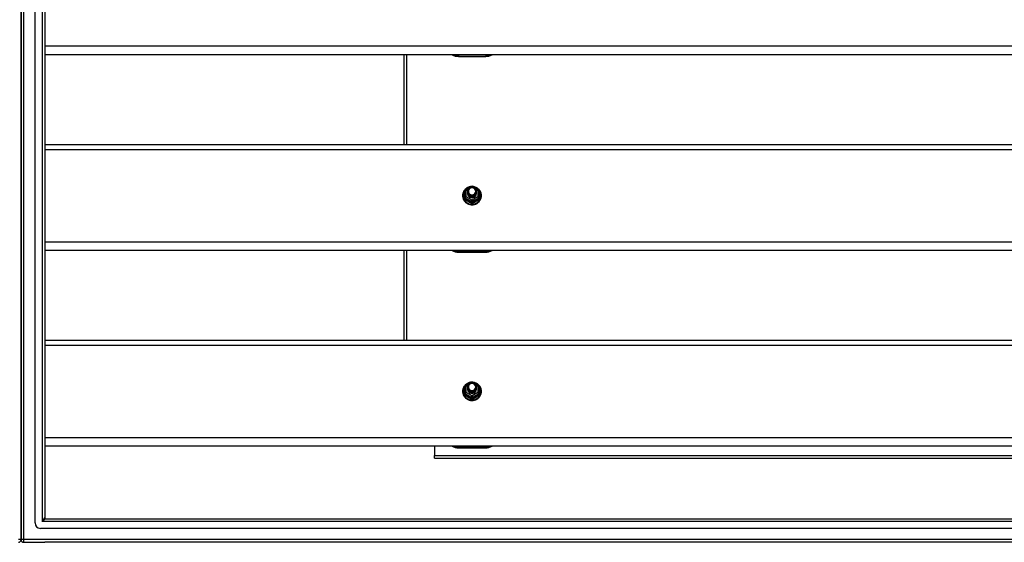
# Model space of a CAD drawing. Header units: inches. Extents: x 96 to 240, y 67 to 108.
# Tile 21 of 33: x 168 to 204, y 68 to 87. Entities that reach past the tile are written whole.
import ezdxf

# ---------------------------------------------------------------- set-up
doc = ezdxf.new("R2010")
doc.units = ezdxf.units.IN
doc.header["$MEASUREMENT"] = 0
doc.layers.add('Visible Edges(ANSI)', color=7, linetype='Continuous', lineweight=25)
doc.layers.add('Visible Tangent Edges(ANSI)', color=7, linetype='Continuous', lineweight=25)

msp = doc.modelspace()

# ---------------------------------------------------------------- linework, layer by layer
at = {"layer": 'Visible Edges(ANSI)'}
for p, q in [((168.619, 68.411), (168.619, 105.993)), ((168.108, 105.828), (168.108, 68.576)), ((168.108, 68.576), (168.108, 105.828)), ((168.974, 105.805), (168.974, 68.599)), ((238.608, 85.551), (168.974, 85.551)), ((182.108, 85.551), (182.108, 82.269)), ((184.108, 85.495), (185.108, 85.495)), ((168.974, 82.269), (238.608, 82.269)), ((184.374, 80.615), (184.588, 80.735)), ((184.627, 80.735), (184.841, 80.615)), ((184.354, 80.58), (184.354, 80.341)), ((184.354, 80.341), (184.354, 80.296)), ((184.454, 80.549), (184.454, 80.55)), ((184.454, 80.537), (184.454, 80.537)), ((184.454, 80.524), (184.454, 80.525)), ((184.454, 80.512), (184.454, 80.512)), ((184.454, 80.499), (184.454, 80.5)), ((184.454, 80.487), (184.454, 80.487)), ((184.454, 80.474), (184.454, 80.475)), ((184.761, 80.543), (184.761, 80.544)), ((184.761, 80.531), (184.761, 80.531)), ((184.761, 80.518), (184.761, 80.518)), ((184.761, 80.506), (184.761, 80.506)), ((184.761, 80.493), (184.761, 80.493)), ((184.761, 80.48), (184.761, 80.481)), ((184.862, 80.341), (184.862, 80.58)), ((184.862, 80.296), (184.862, 80.341)), ((184.59, 80.328), (184.588, 80.319)), ((238.608, 78.384), (168.974, 78.384)), ((182.108, 78.384), (182.108, 75.102)), ((184.108, 78.328), (185.108, 78.328)), ((168.974, 75.102), (238.608, 75.102)), ((184.374, 73.448), (184.588, 73.568)), ((184.627, 73.568), (184.841, 73.448)), ((184.354, 73.413), (184.354, 73.174)), ((184.354, 73.174), (184.354, 73.129)), ((184.454, 73.382), (184.454, 73.383)), ((184.454, 73.37), (184.454, 73.37)), ((184.454, 73.357), (184.454, 73.358)), ((184.454, 73.345), (184.454, 73.345)), ((184.454, 73.332), (184.454, 73.333)), ((184.454, 73.32), (184.454, 73.32)), ((184.454, 73.307), (184.454, 73.308)), ((184.59, 73.161), (184.588, 73.152)), ((184.761, 73.376), (184.761, 73.377)), ((184.761, 73.364), (184.761, 73.364)), ((184.761, 73.351), (184.761, 73.351)), ((184.761, 73.339), (184.761, 73.339)), ((184.761, 73.326), (184.761, 73.326)), ((184.761, 73.313), (184.761, 73.314)), ((184.862, 73.174), (184.862, 73.413)), ((184.862, 73.129), (184.862, 73.174)), ((238.608, 71.217), (168.974, 71.217)), ((183.233, 71.217), (183.233, 70.883)), ((184.108, 71.161), (185.108, 71.161)), ((183.233, 70.784), (183.233, 70.883)), ((183.233, 70.784), (233.983, 70.784)), ((168.108, 67.801), (168.108, 68.576)), ((168.108, 68.576), (168.108, 67.801)), ((169.005, 68.568), (239.211, 68.568)), ((239.399, 68.214), (168.816, 68.214)), ((168.207, 67.702), (168.974, 67.702)), ((240.009, 67.702), (168.974, 67.702))]:
    msp.add_line(p, q, dxfattribs=at)
at = {"layer": 'Visible Edges(ANSI)', "flags": 128}
for points in [[(184.582, 80.731), (184.557, 80.728), (184.532, 80.724), (184.508, 80.718), (184.485, 80.71), (184.462, 80.7), (184.439, 80.689), (184.418, 80.677), (184.398, 80.663), (184.378, 80.647), (184.36, 80.631), (184.344, 80.613), (184.328, 80.593), (184.314, 80.573), (184.302, 80.552), (184.291, 80.53), (184.282, 80.508), (184.274, 80.485), (184.269, 80.461), (184.265, 80.437), (184.263, 80.413), (184.263, 80.388), (184.264, 80.364), (184.268, 80.34), (184.273, 80.316), (184.28, 80.293), (184.288, 80.27), (184.299, 80.248), (184.311, 80.227), (184.324, 80.206), (184.339, 80.187), (184.356, 80.169), (184.373, 80.151), (184.392, 80.136), (184.412, 80.121), (184.433, 80.108), (184.455, 80.097), (184.478, 80.087), (184.502, 80.079), (184.526, 80.072), (184.55, 80.067), (184.575, 80.064), (184.6, 80.063), (184.625, 80.063), (184.649, 80.065), (184.674, 80.069), (184.698, 80.074), (184.722, 80.081), (184.745, 80.09), (184.768, 80.101), (184.79, 80.113), (184.81, 80.126), (184.83, 80.141), (184.849, 80.157), (184.866, 80.175), (184.882, 80.194), (184.896, 80.213), (184.909, 80.234), (184.921, 80.256), (184.93, 80.278), (184.938, 80.301), (184.945, 80.325), (184.949, 80.349), (184.952, 80.373), (184.953, 80.397)], [(184.953, 80.397), (184.951, 80.428), (184.947, 80.459), (184.939, 80.49), (184.929, 80.52), (184.916, 80.548), (184.9, 80.575), (184.881, 80.601), (184.86, 80.625), (184.837, 80.647), (184.812, 80.667), (184.786, 80.684), (184.757, 80.699), (184.728, 80.711), (184.697, 80.72), (184.666, 80.727), (184.634, 80.731)], [(184.475, 80.476), (184.459, 80.515), (184.454, 80.556), (184.462, 80.597), (184.482, 80.634), (184.512, 80.664), (184.55, 80.685), (184.592, 80.695), (184.636, 80.692), (184.677, 80.678), (184.713, 80.653), (184.74, 80.62), (184.757, 80.58), (184.761, 80.537), (184.753, 80.495), (184.733, 80.457), (184.703, 80.426), (184.666, 80.404), (184.623, 80.393), (184.579, 80.394), (184.538, 80.407), (184.502, 80.431), (184.475, 80.463), (184.459, 80.502), (184.454, 80.543)], [(184.454, 80.549), (184.454, 80.545), (184.454, 80.54), (184.455, 80.536), (184.455, 80.532), (184.456, 80.527), (184.457, 80.523), (184.458, 80.518), (184.459, 80.514), (184.46, 80.51), (184.461, 80.505), (184.463, 80.501), (184.464, 80.497), (184.466, 80.493), (184.468, 80.489), (184.47, 80.485), (184.472, 80.481), (184.474, 80.477), (184.477, 80.473), (184.479, 80.469), (184.482, 80.465), (184.485, 80.462), (184.488, 80.458), (184.491, 80.455), (184.494, 80.451)], [(184.454, 80.537), (184.455, 80.518), (184.459, 80.499), (184.466, 80.481), (184.475, 80.464), (184.486, 80.448), (184.499, 80.433), (184.514, 80.421), (184.531, 80.41), (184.549, 80.402), (184.568, 80.396), (184.588, 80.393), (184.608, 80.392), (184.628, 80.393), (184.647, 80.397), (184.666, 80.404), (184.684, 80.412), (184.701, 80.424), (184.716, 80.437), (184.729, 80.451), (184.741, 80.468), (184.75, 80.486), (184.756, 80.504), (184.76, 80.523), (184.761, 80.543)], [(184.761, 80.537), (184.761, 80.517), (184.757, 80.497), (184.751, 80.478), (184.743, 80.459), (184.732, 80.442), (184.718, 80.427), (184.703, 80.413), (184.686, 80.401), (184.668, 80.392), (184.648, 80.385), (184.628, 80.381), (184.608, 80.379), (184.587, 80.38), (184.567, 80.384), (184.547, 80.391), (184.529, 80.399), (184.512, 80.41), (184.497, 80.424), (184.484, 80.439), (184.473, 80.455), (184.464, 80.473), (184.458, 80.492), (184.455, 80.511), (184.454, 80.531)], [(184.454, 80.524), (184.455, 80.505), (184.459, 80.486), (184.466, 80.468), (184.475, 80.451), (184.486, 80.435), (184.499, 80.421), (184.514, 80.408), (184.531, 80.398), (184.549, 80.39), (184.568, 80.384), (184.588, 80.38), (184.608, 80.379), (184.628, 80.381), (184.647, 80.385), (184.666, 80.391), (184.684, 80.4), (184.701, 80.411), (184.716, 80.424), (184.729, 80.439), (184.741, 80.455), (184.75, 80.473), (184.756, 80.492), (184.76, 80.511), (184.761, 80.531)], [(184.761, 80.525), (184.761, 80.504), (184.757, 80.484), (184.751, 80.465), (184.743, 80.447), (184.732, 80.43), (184.718, 80.414), (184.703, 80.4), (184.686, 80.389), (184.668, 80.38), (184.648, 80.373), (184.628, 80.368), (184.608, 80.367), (184.587, 80.368), (184.567, 80.372), (184.547, 80.378), (184.529, 80.387), (184.512, 80.398), (184.497, 80.411), (184.484, 80.426), (184.473, 80.443), (184.464, 80.46), (184.458, 80.479), (184.455, 80.499), (184.454, 80.518)], [(184.454, 80.512), (184.455, 80.493), (184.459, 80.474), (184.466, 80.456), (184.475, 80.439), (184.486, 80.423), (184.499, 80.408), (184.514, 80.396), (184.531, 80.385), (184.549, 80.377), (184.568, 80.371), (184.588, 80.367), (184.608, 80.366), (184.628, 80.368), (184.647, 80.372), (184.666, 80.379), (184.684, 80.387), (184.701, 80.398), (184.716, 80.412), (184.729, 80.426), (184.741, 80.443), (184.75, 80.46), (184.756, 80.479), (184.76, 80.498), (184.761, 80.518)], [(184.761, 80.512), (184.761, 80.492), (184.757, 80.472), (184.751, 80.453), (184.743, 80.434), (184.732, 80.417), (184.718, 80.402), (184.703, 80.388), (184.686, 80.376), (184.668, 80.367), (184.648, 80.36), (184.628, 80.356), (184.608, 80.354), (184.587, 80.355), (184.567, 80.359), (184.547, 80.365), (184.529, 80.374), (184.512, 80.385), (184.497, 80.398), (184.484, 80.413), (184.473, 80.43), (184.464, 80.448), (184.458, 80.467), (184.455, 80.486), (184.454, 80.506)], [(184.454, 80.499), (184.455, 80.48), (184.459, 80.461), (184.466, 80.443), (184.475, 80.426), (184.486, 80.41), (184.499, 80.396), (184.514, 80.383), (184.531, 80.373), (184.549, 80.364), (184.568, 80.358), (184.588, 80.355), (184.608, 80.354), (184.628, 80.355), (184.647, 80.359), (184.666, 80.366), (184.684, 80.375), (184.701, 80.386), (184.716, 80.399), (184.729, 80.414), (184.741, 80.43), (184.75, 80.448), (184.756, 80.467), (184.76, 80.486), (184.761, 80.506)], [(184.761, 80.499), (184.761, 80.479), (184.757, 80.459), (184.751, 80.44), (184.743, 80.422), (184.732, 80.405), (184.718, 80.389), (184.703, 80.375), (184.686, 80.364), (184.668, 80.354), (184.648, 80.348), (184.628, 80.343), (184.608, 80.342), (184.587, 80.343), (184.567, 80.347), (184.547, 80.353), (184.529, 80.362), (184.512, 80.373), (184.497, 80.386), (184.484, 80.401), (184.473, 80.417), (184.464, 80.435), (184.458, 80.454), (184.455, 80.474), (184.454, 80.493)], [(184.454, 80.487), (184.455, 80.468), (184.459, 80.449), (184.466, 80.431), (184.475, 80.414), (184.486, 80.398), (184.499, 80.383), (184.514, 80.371), (184.531, 80.36), (184.549, 80.352), (184.568, 80.346), (184.588, 80.342), (184.608, 80.341), (184.628, 80.343), (184.647, 80.347), (184.666, 80.353), (184.684, 80.362), (184.701, 80.373), (184.716, 80.386), (184.729, 80.401), (184.741, 80.418), (184.75, 80.435), (184.756, 80.454), (184.76, 80.473), (184.761, 80.493)], [(184.761, 80.487), (184.761, 80.467), (184.757, 80.447), (184.751, 80.427), (184.743, 80.409), (184.732, 80.392), (184.718, 80.376), (184.703, 80.363), (184.686, 80.351), (184.668, 80.342), (184.648, 80.335), (184.628, 80.331), (184.608, 80.329), (184.587, 80.33), (184.567, 80.334), (184.547, 80.34), (184.529, 80.349), (184.512, 80.36), (184.497, 80.373), (184.484, 80.388), (184.473, 80.405), (184.464, 80.423), (184.458, 80.442), (184.455, 80.461), (184.454, 80.481)], [(184.454, 80.474), (184.455, 80.455), (184.459, 80.436), (184.466, 80.418), (184.475, 80.401), (184.486, 80.385), (184.499, 80.371), (184.514, 80.358), (184.531, 80.348), (184.549, 80.339), (184.568, 80.333), (184.588, 80.33), (184.608, 80.329), (184.628, 80.33), (184.647, 80.334), (184.666, 80.341), (184.684, 80.35), (184.701, 80.361), (184.716, 80.374), (184.729, 80.389), (184.741, 80.405), (184.75, 80.423), (184.756, 80.441), (184.76, 80.461), (184.761, 80.48)], [(184.588, 80.319), (184.58, 80.321), (184.572, 80.322), (184.564, 80.325), (184.556, 80.327), (184.549, 80.33), (184.541, 80.333), (184.534, 80.337), (184.527, 80.341), (184.52, 80.346), (184.513, 80.35), (184.507, 80.355), (184.501, 80.361), (184.496, 80.367), (184.49, 80.373), (184.485, 80.379), (184.48, 80.385), (184.476, 80.392), (184.472, 80.399), (184.469, 80.406), (184.466, 80.413), (184.463, 80.421), (184.461, 80.428), (184.459, 80.436), (184.457, 80.444)], [(184.492, 80.49), (184.491, 80.49), (184.491, 80.489), (184.49, 80.489), (184.489, 80.488), (184.489, 80.487), (184.488, 80.487), (184.487, 80.486), (184.486, 80.486), (184.486, 80.485), (184.485, 80.484), (184.484, 80.484), (184.484, 80.483), (184.483, 80.483), (184.482, 80.482), (184.481, 80.481), (184.481, 80.481), (184.48, 80.48), (184.479, 80.48), (184.479, 80.479), (184.478, 80.478), (184.477, 80.478), (184.476, 80.477), (184.476, 80.477), (184.475, 80.476)], [(184.492, 80.621), (184.491, 80.618), (184.489, 80.616), (184.488, 80.613), (184.487, 80.611), (184.486, 80.608), (184.485, 80.605), (184.484, 80.603), (184.483, 80.6), (184.482, 80.597), (184.482, 80.595), (184.481, 80.592), (184.48, 80.589), (184.48, 80.586), (184.479, 80.584), (184.479, 80.581), (184.479, 80.578), (184.478, 80.575), (184.478, 80.572), (184.478, 80.57), (184.478, 80.567), (184.478, 80.564), (184.478, 80.561), (184.478, 80.558), (184.478, 80.556)], [(184.478, 80.556), (184.478, 80.553), (184.478, 80.55), (184.478, 80.547), (184.478, 80.544), (184.478, 80.542), (184.478, 80.539), (184.478, 80.536), (184.479, 80.533), (184.479, 80.53), (184.479, 80.528), (184.48, 80.525), (184.481, 80.522), (184.481, 80.519), (184.482, 80.517), (184.483, 80.514), (184.483, 80.511), (184.484, 80.509), (184.485, 80.506), (184.486, 80.503), (184.487, 80.501), (184.488, 80.498), (184.49, 80.496), (184.491, 80.493), (184.492, 80.49)], [(184.494, 80.451), (184.516, 80.433), (184.543, 80.418), (184.571, 80.41), (184.601, 80.406), (184.631, 80.409), (184.66, 80.417), (184.686, 80.431), (184.71, 80.45), (184.728, 80.473), (184.742, 80.499), (184.75, 80.527), (184.752, 80.556), (184.747, 80.585), (184.736, 80.612), (184.72, 80.637), (184.699, 80.658), (184.674, 80.674), (184.645, 80.684), (184.616, 80.688), (184.586, 80.686), (184.557, 80.678), (184.531, 80.664), (184.509, 80.644), (184.492, 80.621)], [(184.582, 73.564), (184.557, 73.561), (184.532, 73.557), (184.508, 73.551), (184.485, 73.543), (184.462, 73.533), (184.439, 73.522), (184.418, 73.51), (184.398, 73.496), (184.378, 73.48), (184.36, 73.464), (184.344, 73.446), (184.328, 73.426), (184.314, 73.406), (184.302, 73.385), (184.291, 73.363), (184.282, 73.341), (184.274, 73.318), (184.269, 73.294), (184.265, 73.27), (184.263, 73.246), (184.263, 73.221), (184.264, 73.197), (184.268, 73.173), (184.273, 73.149), (184.28, 73.126), (184.288, 73.103), (184.299, 73.081), (184.311, 73.06), (184.324, 73.039), (184.339, 73.02), (184.356, 73.002), (184.373, 72.984), (184.392, 72.969), (184.412, 72.954), (184.433, 72.941), (184.455, 72.93), (184.478, 72.92), (184.502, 72.912), (184.526, 72.905), (184.55, 72.9), (184.575, 72.897), (184.6, 72.896), (184.625, 72.896), (184.649, 72.898), (184.674, 72.902), (184.698, 72.907), (184.722, 72.914), (184.745, 72.923), (184.768, 72.934), (184.79, 72.946), (184.81, 72.959), (184.83, 72.974), (184.849, 72.99), (184.866, 73.008), (184.882, 73.027), (184.896, 73.046), (184.909, 73.067), (184.921, 73.089), (184.93, 73.111), (184.938, 73.134), (184.945, 73.158), (184.949, 73.182), (184.952, 73.206), (184.953, 73.23)], [(184.475, 73.309), (184.459, 73.348), (184.454, 73.389), (184.462, 73.43), (184.482, 73.467), (184.512, 73.497), (184.55, 73.518), (184.592, 73.528), (184.636, 73.525), (184.677, 73.511), (184.713, 73.486), (184.74, 73.453), (184.757, 73.413), (184.761, 73.37), (184.753, 73.328), (184.733, 73.29), (184.703, 73.259), (184.666, 73.237), (184.623, 73.226), (184.579, 73.227), (184.538, 73.24), (184.502, 73.264), (184.475, 73.296), (184.459, 73.335), (184.454, 73.376)], [(184.494, 73.284), (184.516, 73.266), (184.543, 73.251), (184.571, 73.243), (184.601, 73.239), (184.631, 73.242), (184.66, 73.25), (184.686, 73.264), (184.71, 73.283), (184.728, 73.306), (184.742, 73.332), (184.75, 73.36), (184.752, 73.389), (184.747, 73.418), (184.736, 73.445), (184.72, 73.47), (184.699, 73.491), (184.674, 73.507), (184.645, 73.517), (184.616, 73.521), (184.586, 73.519), (184.557, 73.511), (184.531, 73.497), (184.509, 73.477), (184.492, 73.454)], [(184.953, 73.23), (184.951, 73.261), (184.947, 73.292), (184.939, 73.323), (184.929, 73.353), (184.916, 73.381), (184.9, 73.408), (184.881, 73.434), (184.86, 73.458), (184.837, 73.48), (184.812, 73.5), (184.786, 73.517), (184.757, 73.532), (184.728, 73.544), (184.697, 73.553), (184.666, 73.56), (184.634, 73.564)], [(184.454, 73.382), (184.454, 73.378), (184.454, 73.373), (184.455, 73.369), (184.455, 73.365), (184.456, 73.36), (184.457, 73.356), (184.458, 73.351), (184.459, 73.347), (184.46, 73.343), (184.461, 73.338), (184.463, 73.334), (184.464, 73.33), (184.466, 73.326), (184.468, 73.322), (184.47, 73.318), (184.472, 73.314), (184.474, 73.31), (184.477, 73.306), (184.479, 73.302), (184.482, 73.298), (184.485, 73.295), (184.488, 73.291), (184.491, 73.288), (184.494, 73.284)], [(184.454, 73.37), (184.455, 73.351), (184.459, 73.332), (184.466, 73.314), (184.475, 73.297), (184.486, 73.281), (184.499, 73.266), (184.514, 73.254), (184.531, 73.243), (184.549, 73.235), (184.568, 73.229), (184.588, 73.226), (184.608, 73.225), (184.628, 73.226), (184.647, 73.23), (184.666, 73.237), (184.684, 73.245), (184.701, 73.257), (184.716, 73.27), (184.729, 73.284), (184.741, 73.301), (184.75, 73.319), (184.756, 73.337), (184.76, 73.356), (184.761, 73.376)], [(184.761, 73.37), (184.761, 73.35), (184.757, 73.33), (184.751, 73.311), (184.743, 73.292), (184.732, 73.275), (184.718, 73.26), (184.703, 73.246), (184.686, 73.234), (184.668, 73.225), (184.648, 73.218), (184.628, 73.214), (184.608, 73.212), (184.587, 73.213), (184.567, 73.217), (184.547, 73.224), (184.529, 73.232), (184.512, 73.243), (184.497, 73.257), (184.484, 73.272), (184.473, 73.288), (184.464, 73.306), (184.458, 73.325), (184.455, 73.344), (184.454, 73.364)], [(184.454, 73.357), (184.455, 73.338), (184.459, 73.319), (184.466, 73.301), (184.475, 73.284), (184.486, 73.268), (184.499, 73.254), (184.514, 73.241), (184.531, 73.231), (184.549, 73.223), (184.568, 73.217), (184.588, 73.213), (184.608, 73.212), (184.628, 73.214), (184.647, 73.218), (184.666, 73.224), (184.684, 73.233), (184.701, 73.244), (184.716, 73.257), (184.729, 73.272), (184.741, 73.288), (184.75, 73.306), (184.756, 73.325), (184.76, 73.344), (184.761, 73.364)], [(184.761, 73.358), (184.761, 73.337), (184.757, 73.317), (184.751, 73.298), (184.743, 73.28), (184.732, 73.263), (184.718, 73.247), (184.703, 73.233), (184.686, 73.222), (184.668, 73.213), (184.648, 73.206), (184.628, 73.201), (184.608, 73.2), (184.587, 73.201), (184.567, 73.205), (184.547, 73.211), (184.529, 73.22), (184.512, 73.231), (184.497, 73.244), (184.484, 73.259), (184.473, 73.276), (184.464, 73.293), (184.458, 73.312), (184.455, 73.332), (184.454, 73.351)], [(184.454, 73.345), (184.455, 73.326), (184.459, 73.307), (184.466, 73.289), (184.475, 73.272), (184.486, 73.256), (184.499, 73.241), (184.514, 73.229), (184.531, 73.218), (184.549, 73.21), (184.568, 73.204), (184.588, 73.2), (184.608, 73.199), (184.628, 73.201), (184.647, 73.205), (184.666, 73.212), (184.684, 73.22), (184.701, 73.231), (184.716, 73.245), (184.729, 73.259), (184.741, 73.276), (184.75, 73.293), (184.756, 73.312), (184.76, 73.331), (184.761, 73.351)], [(184.761, 73.345), (184.761, 73.325), (184.757, 73.305), (184.751, 73.286), (184.743, 73.267), (184.732, 73.25), (184.718, 73.235), (184.703, 73.221), (184.686, 73.209), (184.668, 73.2), (184.648, 73.193), (184.628, 73.189), (184.608, 73.187), (184.587, 73.188), (184.567, 73.192), (184.547, 73.198), (184.529, 73.207), (184.512, 73.218), (184.497, 73.231), (184.484, 73.246), (184.473, 73.263), (184.464, 73.281), (184.458, 73.3), (184.455, 73.319), (184.454, 73.339)], [(184.454, 73.332), (184.455, 73.313), (184.459, 73.294), (184.466, 73.276), (184.475, 73.259), (184.486, 73.243), (184.499, 73.229), (184.514, 73.216), (184.531, 73.206), (184.549, 73.197), (184.568, 73.191), (184.588, 73.188), (184.608, 73.187), (184.628, 73.188), (184.647, 73.192), (184.666, 73.199), (184.684, 73.208), (184.701, 73.219), (184.716, 73.232), (184.729, 73.247), (184.741, 73.263), (184.75, 73.281), (184.756, 73.3), (184.76, 73.319), (184.761, 73.339)], [(184.761, 73.332), (184.761, 73.312), (184.757, 73.292), (184.751, 73.273), (184.743, 73.255), (184.732, 73.238), (184.718, 73.222), (184.703, 73.208), (184.686, 73.197), (184.668, 73.187), (184.648, 73.181), (184.628, 73.176), (184.608, 73.175), (184.587, 73.176), (184.567, 73.18), (184.547, 73.186), (184.529, 73.195), (184.512, 73.206), (184.497, 73.219), (184.484, 73.234), (184.473, 73.25), (184.464, 73.268), (184.458, 73.287), (184.455, 73.307), (184.454, 73.326)], [(184.454, 73.32), (184.455, 73.301), (184.459, 73.282), (184.466, 73.264), (184.475, 73.247), (184.486, 73.231), (184.499, 73.216), (184.514, 73.204), (184.531, 73.193), (184.549, 73.185), (184.568, 73.179), (184.588, 73.175), (184.608, 73.174), (184.628, 73.176), (184.647, 73.18), (184.666, 73.186), (184.684, 73.195), (184.701, 73.206), (184.716, 73.219), (184.729, 73.234), (184.741, 73.251), (184.75, 73.268), (184.756, 73.287), (184.76, 73.306), (184.761, 73.326)], [(184.761, 73.32), (184.761, 73.3), (184.757, 73.28), (184.751, 73.26), (184.743, 73.242), (184.732, 73.225), (184.718, 73.209), (184.703, 73.196), (184.686, 73.184), (184.668, 73.175), (184.648, 73.168), (184.628, 73.164), (184.608, 73.162), (184.587, 73.163), (184.567, 73.167), (184.547, 73.173), (184.529, 73.182), (184.512, 73.193), (184.497, 73.206), (184.484, 73.221), (184.473, 73.238), (184.464, 73.256), (184.458, 73.275), (184.455, 73.294), (184.454, 73.314)], [(184.454, 73.307), (184.455, 73.288), (184.459, 73.269), (184.466, 73.251), (184.475, 73.234), (184.486, 73.218), (184.499, 73.204), (184.514, 73.191), (184.531, 73.181), (184.549, 73.172), (184.568, 73.166), (184.588, 73.163), (184.608, 73.162), (184.628, 73.163), (184.647, 73.167), (184.666, 73.174), (184.684, 73.183), (184.701, 73.194), (184.716, 73.207), (184.729, 73.222), (184.741, 73.238), (184.75, 73.256), (184.756, 73.274), (184.76, 73.294), (184.761, 73.313)], [(184.588, 73.152), (184.58, 73.154), (184.572, 73.155), (184.564, 73.158), (184.556, 73.16), (184.549, 73.163), (184.541, 73.166), (184.534, 73.17), (184.527, 73.174), (184.52, 73.179), (184.513, 73.183), (184.507, 73.188), (184.501, 73.194), (184.496, 73.2), (184.49, 73.206), (184.485, 73.212), (184.48, 73.218), (184.476, 73.225), (184.472, 73.232), (184.469, 73.239), (184.466, 73.246), (184.463, 73.254), (184.461, 73.261), (184.459, 73.269), (184.457, 73.277)], [(184.492, 73.323), (184.491, 73.323), (184.491, 73.322), (184.49, 73.322), (184.489, 73.321), (184.489, 73.32), (184.488, 73.32), (184.487, 73.319), (184.486, 73.319), (184.486, 73.318), (184.485, 73.317), (184.484, 73.317), (184.484, 73.316), (184.483, 73.316), (184.482, 73.315), (184.481, 73.314), (184.481, 73.314), (184.48, 73.313), (184.479, 73.313), (184.479, 73.312), (184.478, 73.311), (184.477, 73.311), (184.476, 73.31), (184.476, 73.31), (184.475, 73.309)], [(184.492, 73.454), (184.491, 73.451), (184.489, 73.449), (184.488, 73.446), (184.487, 73.444), (184.486, 73.441), (184.485, 73.438), (184.484, 73.436), (184.483, 73.433), (184.482, 73.43), (184.482, 73.428), (184.481, 73.425), (184.48, 73.422), (184.48, 73.419), (184.479, 73.417), (184.479, 73.414), (184.479, 73.411), (184.478, 73.408), (184.478, 73.405), (184.478, 73.403), (184.478, 73.4), (184.478, 73.397), (184.478, 73.394), (184.478, 73.391), (184.478, 73.389)], [(184.478, 73.389), (184.478, 73.386), (184.478, 73.383), (184.478, 73.38), (184.478, 73.377), (184.478, 73.375), (184.478, 73.372), (184.478, 73.369), (184.479, 73.366), (184.479, 73.363), (184.479, 73.361), (184.48, 73.358), (184.481, 73.355), (184.481, 73.352), (184.482, 73.35), (184.483, 73.347), (184.483, 73.344), (184.484, 73.342), (184.485, 73.339), (184.486, 73.336), (184.487, 73.334), (184.488, 73.331), (184.49, 73.329), (184.491, 73.326), (184.492, 73.323)]]:
    msp.add_lwpolyline(points, dxfattribs=at)
at = {"layer": 'Visible Edges(ANSI)'}
for centre, radius, start, end in [((184.108, 85.995), 0.5, 242.5014, 270), ((185.108, 85.995), 0.5, 270, 297.4986), ((184.608, 80.7), 0.0394, 60.8255, 119.1745), ((184.393, 80.58), 0.0394, 119.1745, 180), ((184.822, 80.58), 0.0394, 0, 60.8255), ((184.108, 78.828), 0.5, 242.5014, 270), ((185.108, 78.828), 0.5, 270, 297.4986), ((184.608, 73.533), 0.0394, 60.8255, 119.1745), ((184.393, 73.413), 0.0394, 119.1745, 180), ((184.822, 73.413), 0.0394, 0, 60.8255), ((184.108, 71.661), 0.5, 242.5014, 270), ((185.108, 71.661), 0.5, 270, 297.4986), ((169.005, 68.599), 0.031, 180, 270), ((168.816, 68.411), 0.197, 180, 270), ((168.009, 67.801), 0.099, 270, 0), ((168.207, 67.801), 0.099, 180, 270)]:
    msp.add_arc(centre, radius, start, end, dxfattribs=at)
for centre, major_axis, start_param, end_param in [((184.608, 80.556), (0.134, 0), 3.671471, 8.899926), ((184.608, 80.471), (-0.158, 0), 6.032414, 9.675269), ((184.608, 80.551), (0.154, 0), 3.669461, 3.875388), ((184.608, 73.389), (0.134, 0), 3.671471, 8.899926), ((184.608, 73.304), (-0.158, 0), 6.032414, 9.675269), ((184.608, 73.384), (0.154, 0), 3.669461, 3.875388)]:
    msp.add_ellipse(centre, major_axis=major_axis, ratio=0.966998, start_param=start_param, end_param=end_param, dxfattribs=at)
at = {"layer": 'Visible Tangent Edges(ANSI)'}
for p, q in [((168.207, 67.801), (168.207, 106.603)), ((168.875, 105.935), (168.875, 68.469)), ((238.608, 85.865), (168.974, 85.865)), ((182.207, 85.551), (182.207, 82.269)), ((185.108, 85.534), (184.108, 85.534)), ((184.108, 85.534), (184.108, 85.495)), ((185.108, 85.534), (185.108, 85.495)), ((168.974, 82.083), (238.608, 82.083)), ((184.576, 80.692), (184.608, 80.71)), ((184.608, 80.71), (184.642, 80.691)), ((184.329, 80.293), (184.329, 80.52)), ((184.393, 80.59), (184.491, 80.645)), ((184.393, 80.351), (184.393, 80.59)), ((184.608, 80.231), (184.393, 80.351)), ((184.822, 80.351), (184.608, 80.231)), ((184.717, 80.649), (184.822, 80.59)), ((184.822, 80.59), (184.822, 80.351)), ((184.886, 80.52), (184.886, 80.293)), ((184.373, 80.308), (184.588, 80.188)), ((184.373, 80.263), (184.373, 80.308)), ((184.588, 80.188), (184.588, 80.143)), ((184.627, 80.188), (184.842, 80.308)), ((184.627, 80.143), (184.627, 80.188)), ((184.842, 80.308), (184.842, 80.263)), ((238.608, 78.698), (168.974, 78.698)), ((182.207, 78.384), (182.207, 75.102)), ((185.108, 78.367), (184.108, 78.367)), ((184.108, 78.367), (184.108, 78.328)), ((185.108, 78.367), (185.108, 78.328)), ((168.974, 74.916), (238.608, 74.916)), ((184.576, 73.525), (184.608, 73.543)), ((184.608, 73.543), (184.642, 73.524)), ((184.329, 73.126), (184.329, 73.353)), ((184.373, 73.141), (184.588, 73.021)), ((184.373, 73.096), (184.373, 73.141)), ((184.393, 73.423), (184.491, 73.478)), ((184.393, 73.184), (184.393, 73.423)), ((184.608, 73.064), (184.393, 73.184)), ((184.822, 73.184), (184.608, 73.064)), ((184.627, 73.021), (184.842, 73.141)), ((184.717, 73.482), (184.822, 73.423)), ((184.822, 73.423), (184.822, 73.184)), ((184.842, 73.141), (184.842, 73.096)), ((184.886, 73.353), (184.886, 73.126)), ((184.588, 73.021), (184.588, 72.976)), ((184.627, 72.976), (184.627, 73.021)), ((238.608, 71.531), (168.974, 71.531)), ((185.108, 71.2), (184.108, 71.2)), ((184.108, 71.2), (184.108, 71.161)), ((185.108, 71.2), (185.108, 71.161)), ((183.233, 70.883), (233.983, 70.883)), ((168.875, 68.469), (168.974, 68.599)), ((169.005, 68.568), (168.875, 68.469)), ((239.341, 68.469), (168.875, 68.469)), ((168.108, 67.801), (168.009, 67.801)), ((168.207, 67.801), (168.108, 67.801)), ((168.207, 67.702), (168.207, 67.801)), ((240.009, 67.801), (168.207, 67.801))]:
    msp.add_line(p, q, dxfattribs=at)
at = {"layer": 'Visible Tangent Edges(ANSI)', "flags": 128}
for points in [[(184.354, 80.573), (184.352, 80.571), (184.35, 80.569), (184.348, 80.567), (184.347, 80.565), (184.345, 80.563), (184.343, 80.561), (184.342, 80.559), (184.341, 80.557), (184.339, 80.555), (184.338, 80.553), (184.337, 80.551), (184.336, 80.548), (184.335, 80.546), (184.334, 80.544), (184.333, 80.541), (184.332, 80.539), (184.332, 80.537), (184.331, 80.534), (184.331, 80.532), (184.33, 80.53), (184.33, 80.527), (184.33, 80.525), (184.33, 80.523), (184.329, 80.52)], [(184.886, 80.52), (184.886, 80.523), (184.886, 80.525), (184.885, 80.527), (184.885, 80.53), (184.885, 80.532), (184.884, 80.534), (184.884, 80.537), (184.883, 80.539), (184.882, 80.541), (184.881, 80.544), (184.881, 80.546), (184.88, 80.548), (184.878, 80.551), (184.877, 80.553), (184.876, 80.555), (184.875, 80.557), (184.873, 80.559), (184.872, 80.561), (184.87, 80.563), (184.869, 80.565), (184.867, 80.567), (184.865, 80.569), (184.863, 80.571), (184.862, 80.573)], [(184.329, 80.293), (184.33, 80.29), (184.33, 80.287), (184.33, 80.283), (184.331, 80.28), (184.331, 80.277), (184.332, 80.274), (184.333, 80.271), (184.334, 80.268), (184.335, 80.265), (184.336, 80.262), (184.338, 80.259), (184.34, 80.256), (184.341, 80.253), (184.343, 80.251), (184.345, 80.248), (184.347, 80.246), (184.349, 80.243), (184.351, 80.241), (184.354, 80.239), (184.356, 80.237), (184.359, 80.235), (184.361, 80.234), (184.364, 80.232), (184.367, 80.231)], [(184.373, 80.263), (184.372, 80.264), (184.371, 80.264), (184.369, 80.265), (184.368, 80.266), (184.367, 80.267), (184.365, 80.268), (184.364, 80.269), (184.363, 80.271), (184.362, 80.272), (184.361, 80.273), (184.36, 80.275), (184.359, 80.276), (184.358, 80.277), (184.357, 80.279), (184.357, 80.281), (184.356, 80.282), (184.356, 80.284), (184.355, 80.285), (184.355, 80.287), (184.354, 80.289), (184.354, 80.291), (184.354, 80.292), (184.354, 80.294), (184.354, 80.296)], [(184.57, 80.117), (184.573, 80.115), (184.576, 80.114), (184.579, 80.112), (184.582, 80.111), (184.585, 80.11), (184.588, 80.109), (184.591, 80.108), (184.595, 80.108), (184.598, 80.107), (184.601, 80.107), (184.604, 80.106), (184.608, 80.106), (184.611, 80.106), (184.614, 80.107), (184.617, 80.107), (184.621, 80.108), (184.624, 80.108), (184.627, 80.109), (184.63, 80.11), (184.633, 80.111), (184.636, 80.112), (184.639, 80.114), (184.642, 80.115), (184.645, 80.117)], [(184.627, 80.143), (184.626, 80.142), (184.624, 80.141), (184.623, 80.141), (184.621, 80.14), (184.62, 80.139), (184.618, 80.139), (184.616, 80.138), (184.615, 80.138), (184.613, 80.138), (184.611, 80.137), (184.609, 80.137), (184.608, 80.137), (184.606, 80.137), (184.604, 80.137), (184.603, 80.138), (184.601, 80.138), (184.599, 80.138), (184.597, 80.139), (184.596, 80.139), (184.594, 80.14), (184.593, 80.141), (184.591, 80.141), (184.589, 80.142), (184.588, 80.143)], [(184.862, 80.296), (184.862, 80.294), (184.861, 80.292), (184.861, 80.291), (184.861, 80.289), (184.861, 80.287), (184.86, 80.285), (184.86, 80.284), (184.859, 80.282), (184.859, 80.281), (184.858, 80.279), (184.857, 80.277), (184.856, 80.276), (184.855, 80.275), (184.854, 80.273), (184.853, 80.272), (184.852, 80.271), (184.851, 80.269), (184.85, 80.268), (184.849, 80.267), (184.847, 80.266), (184.846, 80.265), (184.845, 80.264), (184.843, 80.264), (184.842, 80.263)], [(184.848, 80.231), (184.851, 80.232), (184.854, 80.234), (184.857, 80.235), (184.859, 80.237), (184.862, 80.239), (184.864, 80.241), (184.866, 80.243), (184.868, 80.246), (184.87, 80.248), (184.872, 80.251), (184.874, 80.253), (184.876, 80.256), (184.877, 80.259), (184.879, 80.262), (184.88, 80.265), (184.881, 80.268), (184.882, 80.271), (184.883, 80.274), (184.884, 80.277), (184.885, 80.28), (184.885, 80.283), (184.886, 80.287), (184.886, 80.29), (184.886, 80.293)], [(184.354, 73.406), (184.352, 73.404), (184.35, 73.402), (184.348, 73.4), (184.347, 73.398), (184.345, 73.396), (184.343, 73.394), (184.342, 73.392), (184.341, 73.39), (184.339, 73.388), (184.338, 73.386), (184.337, 73.384), (184.336, 73.381), (184.335, 73.379), (184.334, 73.377), (184.333, 73.374), (184.332, 73.372), (184.332, 73.37), (184.331, 73.367), (184.331, 73.365), (184.33, 73.363), (184.33, 73.36), (184.33, 73.358), (184.33, 73.356), (184.329, 73.353)], [(184.886, 73.353), (184.886, 73.356), (184.886, 73.358), (184.885, 73.36), (184.885, 73.363), (184.885, 73.365), (184.884, 73.367), (184.884, 73.37), (184.883, 73.372), (184.882, 73.374), (184.881, 73.377), (184.881, 73.379), (184.88, 73.381), (184.878, 73.384), (184.877, 73.386), (184.876, 73.388), (184.875, 73.39), (184.873, 73.392), (184.872, 73.394), (184.87, 73.396), (184.869, 73.398), (184.867, 73.4), (184.865, 73.402), (184.863, 73.404), (184.862, 73.406)], [(184.329, 73.126), (184.33, 73.123), (184.33, 73.12), (184.33, 73.116), (184.331, 73.113), (184.331, 73.11), (184.332, 73.107), (184.333, 73.104), (184.334, 73.101), (184.335, 73.098), (184.336, 73.095), (184.338, 73.092), (184.34, 73.089), (184.341, 73.086), (184.343, 73.084), (184.345, 73.081), (184.347, 73.079), (184.349, 73.076), (184.351, 73.074), (184.354, 73.072), (184.356, 73.07), (184.359, 73.068), (184.361, 73.067), (184.364, 73.065), (184.367, 73.064)], [(184.373, 73.096), (184.372, 73.097), (184.371, 73.097), (184.369, 73.098), (184.368, 73.099), (184.367, 73.1), (184.365, 73.101), (184.364, 73.102), (184.363, 73.104), (184.362, 73.105), (184.361, 73.106), (184.36, 73.108), (184.359, 73.109), (184.358, 73.11), (184.357, 73.112), (184.357, 73.114), (184.356, 73.115), (184.356, 73.117), (184.355, 73.118), (184.355, 73.12), (184.354, 73.122), (184.354, 73.124), (184.354, 73.125), (184.354, 73.127), (184.354, 73.129)], [(184.57, 72.95), (184.573, 72.948), (184.576, 72.947), (184.579, 72.945), (184.582, 72.944), (184.585, 72.943), (184.588, 72.942), (184.591, 72.941), (184.595, 72.941), (184.598, 72.94), (184.601, 72.94), (184.604, 72.939), (184.608, 72.939), (184.611, 72.939), (184.614, 72.94), (184.617, 72.94), (184.621, 72.941), (184.624, 72.941), (184.627, 72.942), (184.63, 72.943), (184.633, 72.944), (184.636, 72.945), (184.639, 72.947), (184.642, 72.948), (184.645, 72.95)], [(184.627, 72.976), (184.626, 72.975), (184.624, 72.974), (184.623, 72.974), (184.621, 72.973), (184.62, 72.972), (184.618, 72.972), (184.616, 72.971), (184.615, 72.971), (184.613, 72.971), (184.611, 72.97), (184.609, 72.97), (184.608, 72.97), (184.606, 72.97), (184.604, 72.97), (184.603, 72.971), (184.601, 72.971), (184.599, 72.971), (184.597, 72.972), (184.596, 72.972), (184.594, 72.973), (184.593, 72.974), (184.591, 72.974), (184.589, 72.975), (184.588, 72.976)], [(184.862, 73.129), (184.862, 73.127), (184.861, 73.125), (184.861, 73.124), (184.861, 73.122), (184.861, 73.12), (184.86, 73.118), (184.86, 73.117), (184.859, 73.115), (184.859, 73.114), (184.858, 73.112), (184.857, 73.11), (184.856, 73.109), (184.855, 73.108), (184.854, 73.106), (184.853, 73.105), (184.852, 73.104), (184.851, 73.102), (184.85, 73.101), (184.849, 73.1), (184.847, 73.099), (184.846, 73.098), (184.845, 73.097), (184.843, 73.097), (184.842, 73.096)], [(184.848, 73.064), (184.851, 73.065), (184.854, 73.067), (184.857, 73.068), (184.859, 73.07), (184.862, 73.072), (184.864, 73.074), (184.866, 73.076), (184.868, 73.079), (184.87, 73.081), (184.872, 73.084), (184.874, 73.086), (184.876, 73.089), (184.877, 73.092), (184.879, 73.095), (184.88, 73.098), (184.881, 73.101), (184.882, 73.104), (184.883, 73.107), (184.884, 73.11), (184.885, 73.113), (184.885, 73.116), (184.886, 73.12), (184.886, 73.123), (184.886, 73.126)]]:
    msp.add_lwpolyline(points, dxfattribs=at)
at = {"layer": 'Visible Tangent Edges(ANSI)'}
for centre, start, end in [((184.108, 86.003), 254.5326, 270), ((185.108, 86.003), 270, 285.4674), ((184.108, 78.836), 254.5326, 270), ((185.108, 78.836), 270, 285.4674), ((184.108, 71.669), 254.5326, 270), ((185.108, 71.669), 270, 285.4674)]:
    msp.add_arc(centre, 0.469, start, end, dxfattribs=at)
for centre, major_axis, ratio, start_param, end_param in [((184.608, 80.403), (0.331, 0), 0.966998, 1.708073, 7.716705), ((184.608, 80.7), (-0.0192, 0.0344), 0.127392, 4.936728, 6.283185), ((184.608, 80.7), (0.0192, 0.0344), 0.127392, 0, 1.346458), ((184.314, 80.536), (0.0394, 0), 0.420933, 5.107073, 6.283185), ((184.393, 80.58), (-0.0394, 0), 0.254784, 4.712389, 6.283185), ((184.393, 80.341), (-0.0394, 0), 0.254784, 4.712389, 6.283185), ((184.393, 80.341), (-0.0394, 0), 0.966998, 0, 1.047198), ((184.393, 80.341), (-0.0192, -0.0344), 0.127392, 4.48805, 6.058847), ((184.393, 80.58), (-0.0192, 0.0344), 0.127392, 4.936728, 6.283185), ((184.822, 80.58), (0.0192, 0.0344), 0.127392, 0, 1.346458), ((184.822, 80.58), (0.0394, 0), 0.254784, 0, 1.570796), ((184.822, 80.341), (0.0394, 0), 0.254784, 0, 1.570796), ((184.822, 80.341), (0.0192, -0.0344), 0.127392, 0.224339, 1.795135), ((184.822, 80.341), (0.0394, 0), 0.966998, 5.235988, 6.283185), ((184.901, 80.536), (-0.0394, 0), 0.420933, 0, 1.176113), ((184.314, 80.296), (0.0394, 0), 0.080687, 5.107073, 6.283185), ((184.354, 80.23), (0.0178, 0.0351), 0.295528, 4.874003, 6.050115), ((184.469, 80.006), (0.573, -0.342), 0.220649, 1.524932, 1.878631), ((184.481, 80.027), (-0.605, 0.361), 0.220649, 4.666525, 5.020223), ((184.568, 80.11), (0.0205, 0.0336), 0.044718, 0.222707, 1.398819), ((184.608, 80.221), (-0.0192, -0.0344), 0.127392, 4.48805, 6.058847), ((184.608, 80.221), (0.0394, 0), 0.966998, 4.18879, 5.235988), ((184.608, 80.221), (0.0192, -0.0344), 0.127392, 0.224339, 1.795135), ((184.735, 80.027), (-0.605, -0.361), 0.220649, 4.404555, 4.758253), ((184.647, 80.11), (-0.0205, 0.0336), 0.044718, 4.884366, 6.060479), ((184.747, 80.006), (0.573, 0.342), 0.220649, 1.262962, 1.61666), ((184.862, 80.23), (-0.0178, 0.0351), 0.295528, 0.23307, 1.409183), ((184.901, 80.296), (-0.0394, 0), 0.080687, 0, 1.176113), ((184.608, 73.236), (0.331, 0), 0.966998, 1.708073, 7.716705), ((184.608, 73.533), (-0.0192, 0.0344), 0.127392, 4.936728, 6.283185), ((184.608, 73.533), (0.0192, 0.0344), 0.127392, 0, 1.346458), ((184.314, 73.369), (0.0394, 0), 0.420933, 5.107073, 6.283185), ((184.393, 73.413), (-0.0394, 0), 0.254784, 4.712389, 6.283185), ((184.393, 73.174), (-0.0394, 0), 0.254784, 4.712389, 6.283185), ((184.393, 73.174), (-0.0394, 0), 0.966998, 0, 1.047198), ((184.393, 73.174), (-0.0192, -0.0344), 0.127392, 4.48805, 6.058847), ((184.393, 73.413), (-0.0192, 0.0344), 0.127392, 4.936728, 6.283185), ((184.822, 73.413), (0.0192, 0.0344), 0.127392, 0, 1.346458), ((184.822, 73.413), (0.0394, 0), 0.254784, 0, 1.570796), ((184.822, 73.174), (0.0394, 0), 0.254784, 0, 1.570796), ((184.822, 73.174), (0.0192, -0.0344), 0.127392, 0.224339, 1.795135), ((184.822, 73.174), (0.0394, 0), 0.966998, 5.235988, 6.283185), ((184.901, 73.369), (-0.0394, 0), 0.420933, 0, 1.176113), ((184.314, 73.129), (0.0394, 0), 0.080687, 5.107073, 6.283185), ((184.354, 73.063), (0.0178, 0.0351), 0.295528, 4.874003, 6.050115), ((184.469, 72.839), (0.573, -0.342), 0.220649, 1.524932, 1.878631), ((184.481, 72.86), (-0.605, 0.361), 0.220649, 4.666525, 5.020223), ((184.568, 72.943), (0.0205, 0.0336), 0.044718, 0.222707, 1.398819), ((184.608, 73.054), (-0.0192, -0.0344), 0.127392, 4.48805, 6.058847), ((184.608, 73.054), (0.0394, 0), 0.966998, 4.18879, 5.235988), ((184.608, 73.054), (0.0192, -0.0344), 0.127392, 0.224339, 1.795135), ((184.735, 72.86), (-0.605, -0.361), 0.220649, 4.404555, 4.758253), ((184.647, 72.943), (-0.0205, 0.0336), 0.044718, 4.884366, 6.060479), ((184.747, 72.839), (0.573, 0.342), 0.220649, 1.262962, 1.61666), ((184.862, 73.063), (-0.0178, 0.0351), 0.295528, 0.23307, 1.409183), ((184.901, 73.129), (-0.0394, 0), 0.080687, 0, 1.176113)]:
    msp.add_ellipse(centre, major_axis=major_axis, ratio=ratio, start_param=start_param, end_param=end_param, dxfattribs=at)

doc.saveas('drawing.dxf')
